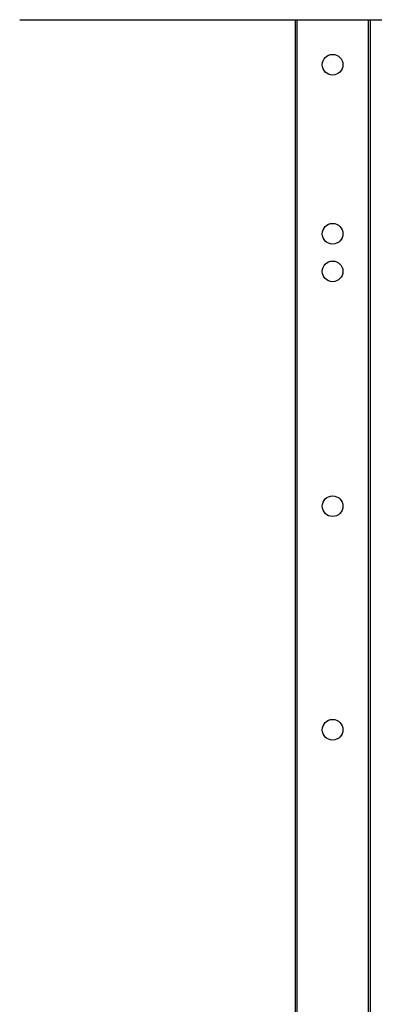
# Model space of a CAD drawing. Header units: millimetres. Extents: x 0 to 4000, y 0 to 3000.
# Tile 112 of 171: x 1054 to 1243, y 1933 to 2457. Entities that reach past the tile are written whole.
import ezdxf

# ---------------------------------------------------------------- set-up
doc = ezdxf.new("R2010")
doc.units = ezdxf.units.MM
doc.header["$LTSCALE"] = 219.99956
doc.layers.get('0').update_dxf_attribs({"linetype": 'CONTINUOUS'})

msp = doc.modelspace()

# ---------------------------------------------------------------- linework, layer by layer
at = {"color": 7, "linetype": 'CONTINUOUS'}
for p, q in [((1053.56, 2456.63), (1387.06, 2456.63)), ((1200.31, 2456.63), (1200.31, 1640.68)), ((1240.31, 2456.63), (1240.31, 1666.15))]:
    msp.add_line(p, q, dxfattribs=at)
at = {"color": 9, "linetype": 'CONTINUOUS'}
for p, q in [((1201.31, 2456.63), (1201.31, 1640.68)), ((1239.31, 2456.63), (1239.31, 1666.15))]:
    msp.add_line(p, q, dxfattribs=at)
at = {"color": 7, "linetype": 'CONTINUOUS'}
for centre in [(1220.31, 2432.68), (1220.31, 2342.68), (1220.31, 2322.68), (1220.31, 2197.68), (1220.31, 2078.68)]:
    msp.add_circle(centre, 5.5, dxfattribs=at)

doc.saveas('drawing.dxf')
